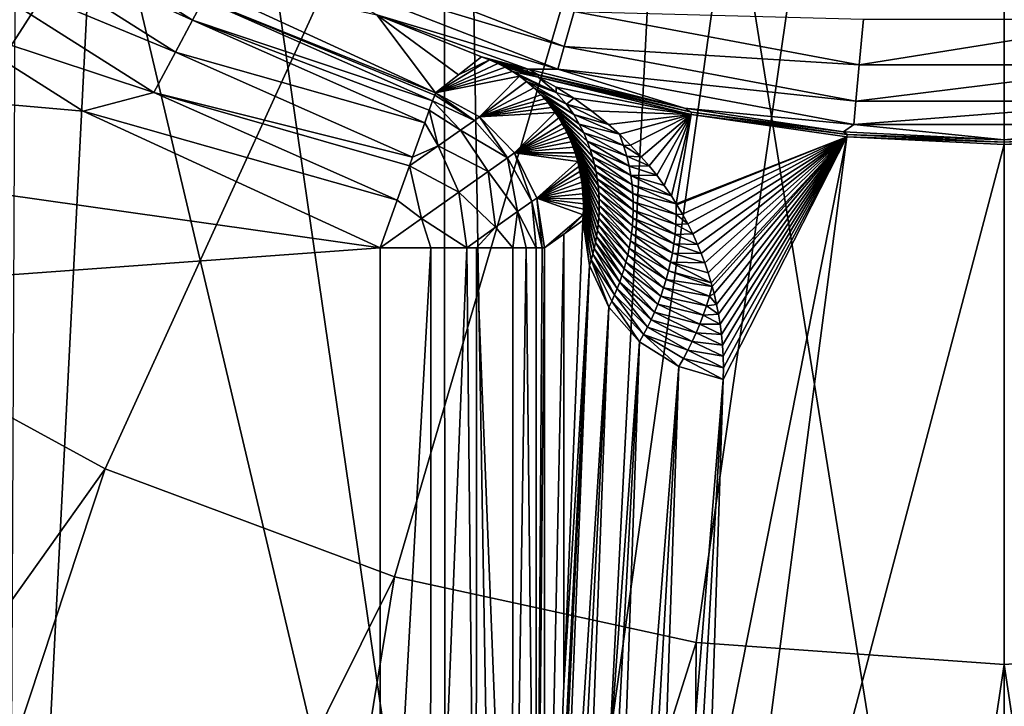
# Model space of a CAD drawing. Header units: metres. Extents: x -147 to 182, y -23 to 81.
# Tile 81 of 212: x -1.8 to 0, y -4.03 to -2.78. Entities that reach past the tile are written whole.
import ezdxf

# ---------------------------------------------------------------- set-up
doc = ezdxf.new("R2010")
doc.units = ezdxf.units.M
doc.layers.add('solid_ORA153_SW0001', color=7, linetype='CONTINUOUS')

msp = doc.modelspace()

# ---------------------------------------------------------------- linework, layer by layer
at = {"layer": 'solid_ORA153_SW0001'}
for points in [[(0, 9.9775, -40.900002), (-1.018779, -9.925352, -40.900002), (-1.029396, 9.924256, -40.900002)], [(0, 9.9775, -40.900002), (0, -9.9775, -40.900002), (-1.018779, -9.925352, -40.900002)], [(-1.029396, 9.924256, -40.900002), (-2.033576, -9.768104, -40.900002), (-2.053509, 9.763931, -40.900002)], [(-1.029396, 9.924256, -40.900002), (-1.018779, -9.925352, -40.900002), (-2.033576, -9.768104, -40.900002)], [(0, 0, 41.419533), (-2.9877, -2.588856, 41.289154), (-2.588856, -2.9877, 41.289154)], [(0, 0, 41.419533), (-2.588856, -2.9877, 41.289154), (-2.137311, -3.325722, 41.289154)], [(0, 0, 41.419533), (-2.137311, -3.325722, 41.289154), (-1.642257, -3.596042, 41.289154)], [(0, 0, 41.419533), (-1.642257, -3.596042, 41.289154), (-1.113771, -3.793157, 41.289154)], [(0, 0, 41.419533), (-1.113771, -3.793157, 41.289154), (-0.562612, -3.913054, 41.289154)], [(0, 0, 41.419533), (-0.562612, -3.913054, 41.289154), (0, -3.953293, 41.289154)], [(0, 0, 41.419533), (0, -3.953293, 41.289154), (0.562612, -3.913054, 41.289154)], [(0, 0, 41.419533), (0.562612, -3.913054, 41.289154), (1.113771, -3.793157, 41.289154)], [(0, 0, 41.419533), (1.113771, -3.793157, 41.289154), (1.642257, -3.596042, 41.289154)], [(0, 0, 41.419533), (1.642257, -3.596042, 41.289154), (2.137311, -3.325722, 41.289154)], [(0, 0, 41.419533), (2.137311, -3.325722, 41.289154), (2.588856, -2.9877, 41.289154)], [(0, 0, 41.419533), (2.588856, -2.9877, 41.289154), (2.9877, -2.588856, 41.289154)], [(-1.819101, -5.296309, 26.700001), (-0.922105, -5.523562, 26.700001), (-1.803049, -1.803195, 26.700001)], [(-0.922105, -5.523562, 26.700001), (-1.416507, -2.12038, 26.700001), (-1.803049, -1.803195, 26.700001)], [(-0.922105, -5.523562, 26.700001), (-0.97576, -2.355927, 26.700001), (-1.416507, -2.12038, 26.700001)], [(-0.922105, -5.523562, 26.700001), (-0.497538, -2.500993, 26.700001), (-0.97576, -2.355927, 26.700001)], [(-0.922105, -5.523562, 26.700001), (0, -5.6, 26.700001), (-0.497538, -2.500993, 26.700001)], [(0, -5.6, 26.700001), (0, -2.55, 26.700001), (-0.497538, -2.500993, 26.700001)], [(-1.91434, -2.582386, 38.743427), (-1.874805, -2.529054, 38.677681), (-1.482808, -2.777101, 38.677681)], [(-1.482808, -2.777101, 38.677681), (-1.874805, -2.529054, 38.677681), (-1.462583, -2.739222, 38.594696)], [(-1.964004, -2.649381, 38.785564), (-1.91434, -2.582386, 38.743427), (-1.514077, -2.835663, 38.743427)], [(-1.514077, -2.835663, 38.743427), (-1.91434, -2.582386, 38.743427), (-1.482808, -2.777101, 38.677681)], [(-1.328429, -2.667844, 27.605305), (-1.309289, -2.629406, 27.52232), (-0.803843, -2.825217, 27.52232)], [(-0.803843, -2.825217, 27.52232), (-1.309289, -2.629406, 27.52232), (-0.785676, -2.761363, 27.456572)], [(-1.139898, -3.192498, 38.799999), (-4.412103, -3.431037, 38.799999), (-4.916895, -2.657595, 38.799999)], [(-1.682183, -2.943068, 38.799999), (-1.139898, -3.192498, 38.799999), (-4.916895, -2.657595, 38.799999)], [(-1.936384, -2.782414, 38.799999), (-1.682183, -2.943068, 38.799999), (-4.916895, -2.657595, 38.799999)], [(-1.553357, -2.909229, 38.785564), (-1.936384, -2.782414, 38.799999), (-1.964004, -2.649381, 38.785564)], [(-1.553357, -2.909229, 38.785564), (-1.964004, -2.649381, 38.785564), (-1.514077, -2.835663, 38.743427)], [(-0.815594, -2.866517, 27.605305), (-1.146372, -2.767586, 27.697382), (-1.328429, -2.667844, 27.605305)], [(-0.815594, -2.866517, 27.605305), (-1.328429, -2.667844, 27.605305), (-0.803843, -2.825217, 27.52232)], [(-1.039023, -2.909978, 38.502617), (-1.535119, -2.681595, 38.502617), (-1.146372, -2.767586, 27.697382)], [(-1.462583, -2.739222, 38.594696), (-1.535119, -2.681595, 38.502617), (-1.039023, -2.909978, 38.502617)], [(-1.482808, -2.777101, 38.677681), (-1.462583, -2.739222, 38.594696), (-1.044174, -2.924409, 38.594688)], [(-1.040386, -2.913795, 38.549213), (-1.462583, -2.739222, 38.594696), (-1.039023, -2.909978, 38.502617)], [(-1.040386, -2.913795, 38.549213), (-1.044174, -2.924409, 38.594688), (-1.462583, -2.739222, 38.594696)], [(-0.954786, -2.844287, 28.230207), (-1.146372, -2.767586, 27.697382), (-0.869581, -2.866624, 27.697382)], [(-0.815594, -2.866517, 27.605305), (-0.869581, -2.866624, 27.697382), (-1.146372, -2.767586, 27.697382)], [(-0.996629, -2.877105, 33.337215), (-1.039023, -2.909978, 38.502617), (-1.146372, -2.767586, 27.697382)], [(-0.954786, -2.844287, 28.230207), (-0.996629, -2.877105, 33.337215), (-1.146372, -2.767586, 27.697382)], [(-0.803843, -2.825217, 27.52232), (-0.785676, -2.761363, 27.456572), (-0.264899, -2.858713, 27.456572)], [(-0.264899, -2.858713, 27.456572), (-0.785676, -2.761363, 27.456572), (-0.257204, -2.775673, 27.414434)], [(-1.553357, -2.909229, 38.785564), (-1.682183, -2.943068, 38.799999), (-1.936384, -2.782414, 38.799999)], [(-1.514077, -2.835663, 38.743427), (-1.482808, -2.777101, 38.677681), (-1.058609, -2.964854, 38.677681)], [(-1.05029, -2.941549, 38.637821), (-1.482808, -2.777101, 38.677681), (-1.044174, -2.924409, 38.594688)], [(-1.05029, -2.941549, 38.637821), (-1.058609, -2.964854, 38.677681), (-1.482808, -2.777101, 38.677681)], [(-0.264899, -2.858713, 27.456572), (-0.257204, -2.775673, 27.414434), (0.257204, -2.775673, 27.414434)], [(0.264899, -2.858713, 27.456572), (-0.264899, -2.858713, 27.456572), (0.257204, -2.775673, 27.414434)], [(-1.553357, -2.909229, 38.785564), (-1.514077, -2.835663, 38.743427), (-1.080946, -3.027371, 38.743427)], [(-1.080946, -3.027371, 38.743427), (-1.514077, -2.835663, 38.743427), (-1.058609, -2.964854, 38.677681)], [(-0.815594, -2.866517, 27.605305), (-0.803843, -2.825217, 27.52232), (-0.271024, -2.924818, 27.52232)], [(-0.271024, -2.924818, 27.52232), (-0.803843, -2.825217, 27.52232), (-0.264899, -2.858713, 27.456572)], [(-0.940172, -2.849664, 28.234982), (-1.039023, -2.909978, 38.502617), (-0.996629, -2.877105, 33.337215)], [(-0.940172, -2.849664, 28.234982), (-0.925365, -2.856128, 28.250244), (-1.039023, -2.909978, 38.502617)], [(-0.925365, -2.856128, 28.250244), (-0.911536, -2.863172, 28.274797), (-1.039023, -2.909978, 38.502617)], [(-0.940172, -2.849664, 28.234982), (-0.996629, -2.877105, 33.337215), (-0.954786, -2.844287, 28.230207)], [(-0.943282, -2.847961, 28.212639), (-0.954786, -2.844287, 28.230207), (-0.869581, -2.866624, 27.697382)], [(-0.931096, -2.852619, 28.220415), (-0.954786, -2.844287, 28.230207), (-0.943282, -2.847961, 28.212639)], [(-0.931096, -2.852619, 28.220415), (-0.940172, -2.849664, 28.234982), (-0.954786, -2.844287, 28.230207)], [(-0.922831, -2.854508, 28.196854), (-0.943282, -2.847961, 28.212639), (-0.869581, -2.866624, 27.697382)], [(-0.931096, -2.852619, 28.220415), (-0.943282, -2.847961, 28.212639), (-0.922831, -2.854508, 28.196854)], [(-0.915652, -2.858188, 28.216543), (-0.925365, -2.856128, 28.250244), (-0.940172, -2.849664, 28.234982)], [(-0.931096, -2.852619, 28.220415), (-0.915652, -2.858188, 28.216543), (-0.940172, -2.849664, 28.234982)], [(-0.931096, -2.852619, 28.220415), (-0.922831, -2.854508, 28.196854), (-0.915652, -2.858188, 28.216543)], [(-0.876073, -2.872342, 28.215384), (-0.911536, -2.863172, 28.274797), (-0.925365, -2.856128, 28.250244)], [(-0.897375, -2.864756, 28.214611), (-0.876073, -2.872342, 28.215384), (-0.925365, -2.856128, 28.250244)], [(-0.915652, -2.858188, 28.216543), (-0.897375, -2.864756, 28.214611), (-0.925365, -2.856128, 28.250244)], [(-0.908866, -2.858924, 28.190166), (-0.922831, -2.854508, 28.196854), (-0.869581, -2.866624, 27.697382)], [(-0.915652, -2.858188, 28.216543), (-0.922831, -2.854508, 28.196854), (-0.908866, -2.858924, 28.190166)], [(-0.915652, -2.858188, 28.216543), (-0.908866, -2.858924, 28.190166), (-0.897375, -2.864756, 28.214611)], [(-0.89223, -2.86411, 28.184795), (-0.908866, -2.858924, 28.190166), (-0.869581, -2.866624, 27.697382)], [(-0.897375, -2.864756, 28.214611), (-0.908866, -2.858924, 28.190166), (-0.89223, -2.86411, 28.184795)], [(-0.271024, -2.924818, 27.52232), (-0.264899, -2.858713, 27.456572), (0.264899, -2.858713, 27.456572)], [(0.271024, -2.924818, 27.52232), (-0.271024, -2.924818, 27.52232), (0.264899, -2.858713, 27.456572)], [(-0.911536, -2.863172, 28.274797), (-0.898338, -2.870892, 28.30839), (-1.039023, -2.909978, 38.502617)], [(-0.898338, -2.870892, 28.30839), (-0.885409, -2.879506, 28.351919), (-1.039023, -2.909978, 38.502617)], [(-0.876073, -2.872342, 28.215384), (-0.851624, -2.880951, 28.219698), (-0.911536, -2.863172, 28.274797)], [(-0.911536, -2.863172, 28.274797), (-0.851624, -2.880951, 28.219698), (-0.898338, -2.870892, 28.30839)], [(-0.818731, -2.908998, 28.309271), (-0.898338, -2.870892, 28.30839), (-0.851624, -2.880951, 28.219698)], [(-0.818731, -2.908998, 28.309271), (-0.885409, -2.879506, 28.351919), (-0.898338, -2.870892, 28.30839)], [(-0.897375, -2.864756, 28.214611), (-0.89223, -2.86411, 28.184795), (-0.876073, -2.872342, 28.215384)], [(-0.872778, -2.870065, 28.181189), (-0.89223, -2.86411, 28.184795), (-0.869581, -2.866624, 27.697382)], [(-0.876073, -2.872342, 28.215384), (-0.89223, -2.86411, 28.184795), (-0.872778, -2.870065, 28.181189)], [(-0.876073, -2.872342, 28.215384), (-0.872778, -2.870065, 28.181189), (-0.850387, -2.876767, 28.179861)], [(-0.850721, -2.8779, 28.19989), (-0.851624, -2.880951, 28.219698), (-0.876073, -2.872342, 28.215384)], [(-0.850721, -2.8779, 28.19989), (-0.876073, -2.872342, 28.215384), (-0.850387, -2.876767, 28.179861)], [(-0.850387, -2.876767, 28.179861), (-0.872778, -2.870065, 28.181189), (-0.869581, -2.866624, 27.697382)], [(-0.815594, -2.866517, 27.605305), (-0.584415, -2.938054, 27.697382), (-0.869581, -2.866624, 27.697382)], [(-0.850387, -2.876767, 28.179861), (-0.869581, -2.866624, 27.697382), (-0.584415, -2.938054, 27.697382)], [(-0.850721, -2.8779, 28.19989), (-0.850387, -2.876767, 28.179861), (-0.571295, -2.944922, 28.179861)], [(-0.571295, -2.944922, 28.179861), (-0.850387, -2.876767, 28.179861), (-0.584415, -2.938054, 27.697382)], [(-0.274986, -2.967575, 27.605305), (-0.584415, -2.938054, 27.697382), (-0.815594, -2.866517, 27.605305)], [(-0.274986, -2.967575, 27.605305), (-0.815594, -2.866517, 27.605305), (-0.271024, -2.924818, 27.52232)], [(-0.885409, -2.879506, 28.351919), (-0.958521, -2.953557, 38.503052), (-1.039023, -2.909978, 38.502617)], [(-0.885409, -2.879506, 28.351919), (-0.872527, -2.889255, 28.406982), (-0.958521, -2.953557, 38.503052)], [(-0.872527, -2.889255, 28.406982), (-0.859569, -2.900413, 28.47578), (-0.958521, -2.953557, 38.503052)], [(-0.818731, -2.908998, 28.309271), (-0.872527, -2.889255, 28.406982), (-0.885409, -2.879506, 28.351919)], [(-0.799853, -2.930734, 28.398102), (-0.859569, -2.900413, 28.47578), (-0.872527, -2.889255, 28.406982)], [(-0.818731, -2.908998, 28.309271), (-0.799853, -2.930734, 28.398102), (-0.872527, -2.889255, 28.406982)], [(-0.850721, -2.8779, 28.19989), (-0.571295, -2.944922, 28.179861), (-0.851624, -2.880951, 28.219698)], [(-0.571295, -2.944922, 28.179861), (-0.572126, -2.949205, 28.219698), (-0.851624, -2.880951, 28.219698)], [(-0.818574, -2.899284, 28.259396), (-0.851624, -2.880951, 28.219698), (-0.572126, -2.949205, 28.219698)], [(-0.818731, -2.908998, 28.309271), (-0.851624, -2.880951, 28.219698), (-0.818574, -2.899284, 28.259396)], [(-1.108979, -3.105912, 38.785564), (-1.682183, -2.943068, 38.799999), (-1.553357, -2.909229, 38.785564)], [(-1.086585, -3.043205, 38.754696), (-1.553357, -2.909229, 38.785564), (-1.080946, -3.027371, 38.743427)], [(-1.086585, -3.043205, 38.754696), (-1.108979, -3.105912, 38.785564), (-1.553357, -2.909229, 38.785564)], [(-0.967771, -2.960076, 38.5797), (-1.040386, -2.913795, 38.549213), (-1.039023, -2.909978, 38.502617)], [(-0.967771, -2.960076, 38.5797), (-1.039023, -2.909978, 38.502617), (-0.958521, -2.953557, 38.503052)], [(-0.859569, -2.900413, 28.47578), (-0.846495, -2.91329, 28.561085), (-0.958521, -2.953557, 38.503052)], [(-0.846495, -2.91329, 28.561085), (-0.839921, -2.920485, 28.610973), (-0.958521, -2.953557, 38.503052)], [(-0.786505, -2.949671, 28.486979), (-0.846495, -2.91329, 28.561085), (-0.859569, -2.900413, 28.47578)], [(-0.799853, -2.930734, 28.398102), (-0.786505, -2.949671, 28.486979), (-0.859569, -2.900413, 28.47578)], [(-0.776311, -2.966921, 28.57596), (-0.839921, -2.920485, 28.610973), (-0.846495, -2.91329, 28.561085)], [(-0.786505, -2.949671, 28.486979), (-0.776311, -2.966921, 28.57596), (-0.846495, -2.91329, 28.561085)], [(-0.818731, -2.908998, 28.309271), (-0.818574, -2.899284, 28.259396), (-0.785964, -2.919822, 28.311764)], [(-0.818731, -2.908998, 28.309271), (-0.785964, -2.919822, 28.311764), (-0.799853, -2.930734, 28.398102)], [(-0.785964, -2.919822, 28.311764), (-0.818574, -2.899284, 28.259396), (-0.572126, -2.949205, 28.219698)], [(-0.993503, -2.978211, 38.650497), (-1.05029, -2.941549, 38.637821), (-1.044174, -2.924409, 38.594688)], [(-0.967771, -2.960076, 38.5797), (-1.044174, -2.924409, 38.594688), (-1.040386, -2.913795, 38.549213)], [(-0.967771, -2.960076, 38.5797), (-0.993503, -2.978211, 38.650497), (-1.044174, -2.924409, 38.594688)], [(-0.839921, -2.920485, 28.610973), (-0.833337, -2.928252, 28.666349), (-0.958521, -2.953557, 38.503052)], [(-0.833337, -2.928252, 28.666349), (-0.826759, -2.936648, 28.727768), (-0.958521, -2.953557, 38.503052)], [(-0.768221, -2.983018, 28.665058), (-0.833337, -2.928252, 28.666349), (-0.839921, -2.920485, 28.610973)], [(-0.776311, -2.966921, 28.57596), (-0.768221, -2.983018, 28.665058), (-0.839921, -2.920485, 28.610973)], [(-0.768221, -2.983018, 28.665058), (-0.826759, -2.936648, 28.727768), (-0.833337, -2.928252, 28.666349)], [(-0.799853, -2.930734, 28.398102), (-0.785964, -2.919822, 28.311764), (-0.754037, -2.942604, 28.377264)], [(-0.799853, -2.930734, 28.398102), (-0.754037, -2.942604, 28.377264), (-0.722882, -2.967788, 28.456676)], [(-0.799853, -2.930734, 28.398102), (-0.722882, -2.967788, 28.456676), (-0.786505, -2.949671, 28.486979)], [(-0.754037, -2.942604, 28.377264), (-0.785964, -2.919822, 28.311764), (-0.572126, -2.949205, 28.219698)], [(-0.274986, -2.967575, 27.605305), (-0.271024, -2.924818, 27.52232), (0.271024, -2.924818, 27.52232)], [(0.274986, -2.967575, 27.605305), (-0.274986, -2.967575, 27.605305), (0.271024, -2.924818, 27.52232)], [(-1.139898, -3.192498, 38.799999), (-1.682183, -2.943068, 38.799999), (-1.108979, -3.105912, 38.785564)], [(-1.033826, -3.00663, 38.710243), (-1.058609, -2.964854, 38.677681), (-1.05029, -2.941549, 38.637821)], [(-0.993503, -2.978211, 38.650497), (-1.033826, -3.00663, 38.710243), (-1.05029, -2.941549, 38.637821)], [(-0.826759, -2.936648, 28.727768), (-0.820211, -2.945735, 28.79583), (-0.958521, -2.953557, 38.503052)], [(-0.820211, -2.945735, 28.79583), (-0.894747, -3.019608, 38.503204), (-0.958521, -2.953557, 38.503052)], [(-0.820211, -2.945735, 28.79583), (-0.813725, -2.955582, 28.871222), (-0.894747, -3.019608, 38.503204)], [(-0.761676, -2.998265, 28.754269), (-0.820211, -2.945735, 28.79583), (-0.826759, -2.936648, 28.727768)], [(-0.768221, -2.983018, 28.665058), (-0.761676, -2.998265, 28.754269), (-0.826759, -2.936648, 28.727768)], [(-0.756335, -3.012848, 28.84358), (-0.813725, -2.955582, 28.871222), (-0.820211, -2.945735, 28.79583)], [(-0.761676, -2.998265, 28.754269), (-0.756335, -3.012848, 28.84358), (-0.820211, -2.945735, 28.79583)], [(-0.722882, -2.967788, 28.456676), (-0.754037, -2.942604, 28.377264), (-0.572126, -2.949205, 28.219698)], [(-0.703081, -2.985541, 28.516201), (-0.722882, -2.967788, 28.456676), (-0.572126, -2.949205, 28.219698)], [(-0.682658, -3.005506, 28.586056), (-0.703081, -2.985541, 28.516201), (-0.572126, -2.949205, 28.219698)], [(-0.66319, -3.026342, 28.661785), (-0.682658, -3.005506, 28.586056), (-0.572126, -2.949205, 28.219698)], [(-0.648917, -3.042923, 28.723841), (-0.66319, -3.026342, 28.661785), (-0.572126, -2.949205, 28.219698)], [(-0.634951, -3.060366, 28.790621), (-0.648917, -3.042923, 28.723841), (-0.572126, -2.949205, 28.219698)], [(-0.621332, -3.078728, 28.862408), (-0.634951, -3.060366, 28.790621), (-0.572126, -2.949205, 28.219698)], [(-0.608118, -3.098074, 28.939535), (-0.621332, -3.078728, 28.862408), (-0.572126, -2.949205, 28.219698)], [(-0.599062, -3.112309, 28.997149), (-0.608118, -3.098074, 28.939535), (-0.572126, -2.949205, 28.219698)], [(-0.599062, -3.112309, 28.997149), (-0.572126, -2.949205, 28.219698), (-0.287382, -2.99041, 28.219698)], [(-0.571295, -2.944922, 28.179861), (-0.584415, -2.938054, 27.697382), (-0.293621, -2.981189, 27.697382)], [(-0.274986, -2.967575, 27.605305), (-0.293621, -2.981189, 27.697382), (-0.584415, -2.938054, 27.697382)], [(-0.286964, -2.986067, 28.179861), (-0.572126, -2.949205, 28.219698), (-0.571295, -2.944922, 28.179861)], [(-0.286964, -2.986067, 28.179861), (-0.287382, -2.99041, 28.219698), (-0.572126, -2.949205, 28.219698)], [(-0.286964, -2.986067, 28.179861), (-0.571295, -2.944922, 28.179861), (-0.293621, -2.981189, 27.697382)], [(-1.033826, -3.00663, 38.710243), (-1.080946, -3.027371, 38.743427), (-1.058609, -2.964854, 38.677681)], [(-0.907384, -3.028514, 38.595112), (-0.993503, -2.978211, 38.650497), (-0.967771, -2.960076, 38.5797)], [(-0.907384, -3.028514, 38.595112), (-0.967771, -2.960076, 38.5797), (-0.958521, -2.953557, 38.503052)], [(-0.907384, -3.028514, 38.595112), (-0.958521, -2.953557, 38.503052), (-0.894747, -3.019608, 38.503204)], [(-0.813725, -2.955582, 28.871222), (-0.80734, -2.966263, 28.95471), (-0.894747, -3.019608, 38.503204)], [(-0.80734, -2.966263, 28.95471), (-0.803164, -2.97389, 29.015278), (-0.894747, -3.019608, 38.503204)], [(-0.751976, -3.026895, 28.93298), (-0.80734, -2.966263, 28.95471), (-0.813725, -2.955582, 28.871222)], [(-0.756335, -3.012848, 28.84358), (-0.751976, -3.026895, 28.93298), (-0.813725, -2.955582, 28.871222)], [(-0.751976, -3.026895, 28.93298), (-0.803164, -2.97389, 29.015278), (-0.80734, -2.966263, 28.95471)], [(-0.786505, -2.949671, 28.486979), (-0.722882, -2.967788, 28.456676), (-0.703081, -2.985541, 28.516201)], [(-0.786505, -2.949671, 28.486979), (-0.703081, -2.985541, 28.516201), (-0.776311, -2.966921, 28.57596)], [(-0.69538, -3.006238, 28.605036), (-0.776311, -2.966921, 28.57596), (-0.703081, -2.985541, 28.516201)], [(-0.69538, -3.006238, 28.605036), (-0.768221, -2.983018, 28.665058), (-0.776311, -2.966921, 28.57596)], [(-0.942467, -3.05324, 38.677845), (-1.033826, -3.00663, 38.710243), (-0.993503, -2.978211, 38.650497)], [(-0.907384, -3.028514, 38.595112), (-0.942467, -3.05324, 38.677845), (-0.993503, -2.978211, 38.650497)], [(-0.803164, -2.97389, 29.015278), (-0.799073, -2.981951, 29.08009), (-0.894747, -3.019608, 38.503204)], [(-0.799073, -2.981951, 29.08009), (-0.795088, -2.990477, 29.149427), (-0.894747, -3.019608, 38.503204)], [(-0.748445, -3.040495, 29.022455), (-0.799073, -2.981951, 29.08009), (-0.803164, -2.97389, 29.015278)], [(-0.751976, -3.026895, 28.93298), (-0.748445, -3.040495, 29.022455), (-0.803164, -2.97389, 29.015278)], [(-0.74563, -3.053715, 29.111996), (-0.795088, -2.990477, 29.149427), (-0.799073, -2.981951, 29.08009)], [(-0.748445, -3.040495, 29.022455), (-0.74563, -3.053715, 29.111996), (-0.799073, -2.981951, 29.08009)], [(-0.689628, -3.025491, 28.693335), (-0.761676, -2.998265, 28.754269), (-0.768221, -2.983018, 28.665058)], [(-0.69538, -3.006238, 28.605036), (-0.689628, -3.025491, 28.693335), (-0.768221, -2.983018, 28.665058)], [(-0.274986, -2.967575, 27.605305), (0, -2.995614, 27.697382), (-0.293621, -2.981189, 27.697382)], [(-0.286964, -2.986067, 28.179861), (-0.293621, -2.981189, 27.697382), (0, -2.995614, 27.697382)], [(0.274986, -2.967575, 27.605305), (0, -2.995614, 27.697382), (-0.274986, -2.967575, 27.605305)], [(-0.000001, -2.999824, 28.179861), (0, -2.995614, 27.697382), (0.293621, -2.981189, 27.697382)], [(0.286962, -2.986067, 28.179861), (-0.000001, -2.999824, 28.179861), (0.293621, -2.981189, 27.697382)], [(0.274986, -2.967575, 27.605305), (0.293621, -2.981189, 27.697382), (0, -2.995614, 27.697382)], [(-0.795088, -2.990477, 29.149427), (-0.791233, -2.999496, 29.223595), (-0.894747, -3.019608, 38.503204)], [(-0.791233, -2.999496, 29.223595), (-0.787537, -3.009041, 29.302923), (-0.894747, -3.019608, 38.503204)], [(-0.743445, -3.066604, 29.201593), (-0.791233, -2.999496, 29.223595), (-0.795088, -2.990477, 29.149427)], [(-0.74563, -3.053715, 29.111996), (-0.743445, -3.066604, 29.201593), (-0.795088, -2.990477, 29.149427)], [(-0.741825, -3.079201, 29.291239), (-0.787537, -3.009041, 29.302923), (-0.791233, -2.999496, 29.223595)], [(-0.743445, -3.066604, 29.201593), (-0.741825, -3.079201, 29.291239), (-0.791233, -2.999496, 29.223595)], [(-0.685331, -3.043652, 28.781355), (-0.756335, -3.012848, 28.84358), (-0.761676, -2.998265, 28.754269)], [(-0.689628, -3.025491, 28.693335), (-0.685331, -3.043652, 28.781355), (-0.761676, -2.998265, 28.754269)], [(-0.69538, -3.006238, 28.605036), (-0.703081, -2.985541, 28.516201), (-0.682658, -3.005506, 28.586056)], [(-0.597853, -3.114283, 29.005194), (-0.599062, -3.112309, 28.997149), (-0.287382, -2.99041, 28.219698)], [(-0.587922, -3.131202, 29.074677), (-0.597853, -3.114283, 29.005194), (-0.287382, -2.99041, 28.219698)], [(-0.578328, -3.148838, 29.148012), (-0.587922, -3.131202, 29.074677), (-0.287382, -2.99041, 28.219698)], [(-0.569148, -3.167253, 29.225536), (-0.578328, -3.148838, 29.148012), (-0.287382, -2.99041, 28.219698)], [(-0.5733, -5.170907, 38.562374), (-0.287382, -2.99041, 28.219698), (-0.000001, -3.004187, 28.219698)], [(-0.5733, -5.170907, 38.562374), (-0.540764, -4.26554, 34.314518), (-0.287382, -2.99041, 28.219698)], [(-0.560392, -3.186461, 29.307297), (-0.569148, -3.167253, 29.225536), (-0.287382, -2.99041, 28.219698)], [(-0.55349, -3.203125, 29.378954), (-0.560392, -3.186461, 29.307297), (-0.287382, -2.99041, 28.219698)], [(-0.54694, -3.220385, 29.453783), (-0.55349, -3.203125, 29.378954), (-0.287382, -2.99041, 28.219698)], [(-0.540835, -3.2383, 29.532125), (-0.54694, -3.220385, 29.453783), (-0.287382, -2.99041, 28.219698)], [(-0.535158, -3.256863, 29.61392), (-0.540835, -3.2383, 29.532125), (-0.287382, -2.99041, 28.219698)], [(-0.540764, -4.26554, 34.314518), (-0.513266, -3.432962, 30.416443), (-0.287382, -2.99041, 28.219698)], [(-0.533302, -3.263469, 29.643177), (-0.535158, -3.256863, 29.61392), (-0.287382, -2.99041, 28.219698)], [(-0.530005, -3.276128, 29.699472), (-0.533302, -3.263469, 29.643177), (-0.287382, -2.99041, 28.219698)], [(-0.525403, -3.296113, 29.788872), (-0.530005, -3.276128, 29.699472), (-0.287382, -2.99041, 28.219698)], [(-0.52193, -3.313831, 29.868645), (-0.525403, -3.296113, 29.788872), (-0.287382, -2.99041, 28.219698)], [(-0.518989, -3.33214, 29.951603), (-0.52193, -3.313831, 29.868645), (-0.287382, -2.99041, 28.219698)], [(-0.516541, -3.351021, 30.037617), (-0.518989, -3.33214, 29.951603), (-0.287382, -2.99041, 28.219698)], [(-0.514691, -3.370521, 30.126978), (-0.516541, -3.351021, 30.037617), (-0.287382, -2.99041, 28.219698)], [(-0.513545, -3.390687, 30.219965), (-0.514691, -3.370521, 30.126978), (-0.287382, -2.99041, 28.219698)], [(-0.513068, -3.411501, 30.316458), (-0.513545, -3.390687, 30.219965), (-0.287382, -2.99041, 28.219698)], [(-0.513266, -3.432962, 30.416443), (-0.513068, -3.411501, 30.316458), (-0.287382, -2.99041, 28.219698)], [(-0.000001, -2.999824, 28.179861), (-0.287382, -2.99041, 28.219698), (-0.286964, -2.986067, 28.179861)], [(-0.000001, -2.999824, 28.179861), (-0.000001, -3.004187, 28.219698), (-0.287382, -2.99041, 28.219698)], [(-0.000001, -2.999824, 28.179861), (-0.286964, -2.986067, 28.179861), (0, -2.995614, 27.697382)], [(0.286962, -2.986067, 28.179861), (0.287379, -2.99041, 28.219698), (-0.000001, -3.004187, 28.219698)], [(0.286962, -2.986067, 28.179861), (-0.000001, -3.004187, 28.219698), (-0.000001, -2.999824, 28.179861)], [(0, -5.20259, 38.562374), (-0.000001, -3.004187, 28.219698), (0.287379, -2.99041, 28.219698)], [(-1.033826, -3.00663, 38.710243), (-1.086585, -3.043205, 38.754696), (-1.080946, -3.027371, 38.743427)], [(-0.996611, -3.0914, 38.743408), (-1.086585, -3.043205, 38.754696), (-1.033826, -3.00663, 38.710243)], [(-0.942467, -3.05324, 38.677845), (-0.996611, -3.0914, 38.743408), (-1.033826, -3.00663, 38.710243)], [(-0.863205, -3.108387, 38.579788), (-0.907384, -3.028514, 38.595112), (-0.894747, -3.019608, 38.503204)], [(-0.787537, -3.009041, 29.302923), (-0.784031, -3.01915, 29.387798), (-0.894747, -3.019608, 38.503204)], [(-0.784031, -3.01915, 29.387798), (-0.781549, -3.027126, 29.455339), (-0.894747, -3.019608, 38.503204)], [(-0.779213, -3.035454, 29.526344), (-0.853936, -3.101854, 38.503052), (-0.894747, -3.019608, 38.503204)], [(-0.863205, -3.108387, 38.579788), (-0.894747, -3.019608, 38.503204), (-0.853936, -3.101854, 38.503052)], [(-0.781549, -3.027126, 29.455339), (-0.779213, -3.035454, 29.526344), (-0.894747, -3.019608, 38.503204)], [(-0.741825, -3.079201, 29.291239), (-0.784031, -3.01915, 29.387798), (-0.787537, -3.009041, 29.302923)], [(-0.740719, -3.091537, 29.380924), (-0.781549, -3.027126, 29.455339), (-0.784031, -3.01915, 29.387798)], [(-0.741825, -3.079201, 29.291239), (-0.740719, -3.091537, 29.380924), (-0.784031, -3.01915, 29.387798)], [(-0.682188, -3.060939, 28.869194), (-0.751976, -3.026895, 28.93298), (-0.756335, -3.012848, 28.84358)], [(-0.685331, -3.043652, 28.781355), (-0.682188, -3.060939, 28.869194), (-0.756335, -3.012848, 28.84358)], [(-0.69538, -3.006238, 28.605036), (-0.682658, -3.005506, 28.586056), (-0.66319, -3.026342, 28.661785)], [(-0.69538, -3.006238, 28.605036), (-0.66319, -3.026342, 28.661785), (-0.689628, -3.025491, 28.693335)], [(0, -5.20259, 38.562374), (-0.5733, -5.170907, 38.562374), (-0.000001, -3.004187, 28.219698)], [(-0.888989, -3.126559, 38.650654), (-0.942467, -3.05324, 38.677845), (-0.907384, -3.028514, 38.595112)], [(-0.863205, -3.108387, 38.579788), (-0.888989, -3.126559, 38.650654), (-0.907384, -3.028514, 38.595112)], [(-0.779213, -3.035454, 29.526344), (-0.777044, -3.044157, 29.601067), (-0.853936, -3.101854, 38.503052)], [(-0.740085, -3.103638, 29.470646), (-0.779213, -3.035454, 29.526344), (-0.781549, -3.027126, 29.455339)], [(-0.740719, -3.091537, 29.380924), (-0.740085, -3.103638, 29.470646), (-0.781549, -3.027126, 29.455339)], [(-0.739888, -3.115524, 29.560398), (-0.777044, -3.044157, 29.601067), (-0.779213, -3.035454, 29.526344)], [(-0.740085, -3.103638, 29.470646), (-0.739888, -3.115524, 29.560398), (-0.779213, -3.035454, 29.526344)], [(-0.679996, -3.077504, 28.956913), (-0.748445, -3.040495, 29.022455), (-0.751976, -3.026895, 28.93298)], [(-0.682188, -3.060939, 28.869194), (-0.679996, -3.077504, 28.956913), (-0.751976, -3.026895, 28.93298)], [(-0.689628, -3.025491, 28.693335), (-0.66319, -3.026342, 28.661785), (-0.648917, -3.042923, 28.723841)], [(-0.689628, -3.025491, 28.693335), (-0.648917, -3.042923, 28.723841), (-0.685331, -3.043652, 28.781355)], [(-1.06459, -3.139309, 38.78548), (-1.108979, -3.105912, 38.785564), (-1.086585, -3.043205, 38.754696)], [(-0.996611, -3.0914, 38.743408), (-1.06459, -3.139309, 38.78548), (-1.086585, -3.043205, 38.754696)], [(-0.929392, -3.155034, 38.710438), (-0.996611, -3.0914, 38.743408), (-0.942467, -3.05324, 38.677845)], [(-0.888989, -3.126559, 38.650654), (-0.929392, -3.155034, 38.710438), (-0.942467, -3.05324, 38.677845)], [(-0.777044, -3.044157, 29.601067), (-0.775063, -3.053252, 29.679686), (-0.853936, -3.101854, 38.503052)], [(-0.775063, -3.053252, 29.679686), (-0.773297, -3.062756, 29.762352), (-0.853936, -3.101854, 38.503052)], [(-0.740102, -3.127211, 29.650175), (-0.775063, -3.053252, 29.679686), (-0.777044, -3.044157, 29.601067)], [(-0.739888, -3.115524, 29.560398), (-0.740102, -3.127211, 29.650175), (-0.777044, -3.044157, 29.601067)], [(-0.740703, -3.138713, 29.739971), (-0.773297, -3.062756, 29.762352), (-0.775063, -3.053252, 29.679686)], [(-0.740102, -3.127211, 29.650175), (-0.740703, -3.138713, 29.739971), (-0.775063, -3.053252, 29.679686)], [(-0.678614, -3.093456, 29.044548), (-0.74563, -3.053715, 29.111996), (-0.748445, -3.040495, 29.022455)], [(-0.679996, -3.077504, 28.956913), (-0.678614, -3.093456, 29.044548), (-0.748445, -3.040495, 29.022455)], [(-0.677935, -3.108878, 29.13212), (-0.743445, -3.066604, 29.201593), (-0.74563, -3.053715, 29.111996)], [(-0.678614, -3.093456, 29.044548), (-0.677935, -3.108878, 29.13212), (-0.74563, -3.053715, 29.111996)], [(-0.685331, -3.043652, 28.781355), (-0.648917, -3.042923, 28.723841), (-0.634951, -3.060366, 28.790621)], [(-0.685331, -3.043652, 28.781355), (-0.634951, -3.060366, 28.790621), (-0.682188, -3.060939, 28.869194)], [(-0.773297, -3.062756, 29.762352), (-0.771773, -3.072698, 29.84939), (-0.853936, -3.101854, 38.503052)], [(-0.771773, -3.072698, 29.84939), (-0.770524, -3.083091, 29.940929), (-0.853936, -3.101854, 38.503052)], [(-0.74167, -3.150043, 29.829786), (-0.771773, -3.072698, 29.84939), (-0.773297, -3.062756, 29.762352)], [(-0.740703, -3.138713, 29.739971), (-0.74167, -3.150043, 29.829786), (-0.773297, -3.062756, 29.762352)], [(-0.742989, -3.16121, 29.919613), (-0.770524, -3.083091, 29.940929), (-0.771773, -3.072698, 29.84939)], [(-0.74167, -3.150043, 29.829786), (-0.742989, -3.16121, 29.919613), (-0.771773, -3.072698, 29.84939)], [(-0.67788, -3.123834, 29.219648), (-0.741825, -3.079201, 29.291239), (-0.743445, -3.066604, 29.201593)], [(-0.677935, -3.108878, 29.13212), (-0.67788, -3.123834, 29.219648), (-0.743445, -3.066604, 29.201593)], [(-0.682188, -3.060939, 28.869194), (-0.634951, -3.060366, 28.790621), (-0.621332, -3.078728, 28.862408)], [(-0.682188, -3.060939, 28.869194), (-0.621332, -3.078728, 28.862408), (-0.608118, -3.098074, 28.939535)], [(-0.682188, -3.060939, 28.869194), (-0.608118, -3.098074, 28.939535), (-0.679996, -3.077504, 28.956913)], [(-0.996611, -3.0914, 38.743408), (-0.981674, -3.192498, 38.754883), (-1.06459, -3.139309, 38.78548)], [(-0.929392, -3.155034, 38.710438), (-0.981674, -3.192498, 38.754883), (-0.996611, -3.0914, 38.743408)], [(-0.770524, -3.083091, 29.940929), (-0.769587, -3.093963, 30.037281), (-0.853936, -3.101854, 38.503052)], [(-0.744645, -3.172222, 30.009451), (-0.769587, -3.093963, 30.037281), (-0.770524, -3.083091, 29.940929)], [(-0.742989, -3.16121, 29.919613), (-0.744645, -3.172222, 30.009451), (-0.770524, -3.083091, 29.940929)], [(-0.678388, -3.138373, 29.30714), (-0.740719, -3.091537, 29.380924), (-0.741825, -3.079201, 29.291239)], [(-0.67788, -3.123834, 29.219648), (-0.678388, -3.138373, 29.30714), (-0.741825, -3.079201, 29.291239)], [(-0.679409, -3.152536, 29.394606), (-0.740085, -3.103638, 29.470646), (-0.740719, -3.091537, 29.380924)], [(-0.678388, -3.138373, 29.30714), (-0.679409, -3.152536, 29.394606), (-0.740719, -3.091537, 29.380924)], [(-0.679996, -3.077504, 28.956913), (-0.608118, -3.098074, 28.939535), (-0.599062, -3.112309, 28.997149)], [(-0.679996, -3.077504, 28.956913), (-0.599062, -3.112309, 28.997149), (-0.678614, -3.093456, 29.044548)], [(-1.06459, -3.139309, 38.78548), (-1.139898, -3.192498, 38.799999), (-1.108979, -3.105912, 38.785564)], [(-0.863205, -3.108387, 38.579788), (-0.8551, -3.192498, 38.594288), (-0.888989, -3.126559, 38.650654)], [(-0.863205, -3.108387, 38.579788), (-0.853936, -3.101854, 38.503052), (-0.843929, -3.192498, 38.549015)], [(-0.863205, -3.108387, 38.579788), (-0.843929, -3.192498, 38.549015), (-0.8551, -3.192498, 38.594288)], [(-0.769587, -3.093963, 30.037281), (-0.769089, -3.103024, 30.11801), (-0.853936, -3.101854, 38.503052)], [(-0.769197, -3.132275, 30.381117), (-0.83991, -3.192498, 38.502617), (-0.853936, -3.101854, 38.503052)], [(-0.843929, -3.192498, 38.549015), (-0.853936, -3.101854, 38.503052), (-0.83991, -3.192498, 38.502617)], [(-0.768866, -3.122159, 30.289721), (-0.769197, -3.132275, 30.381117), (-0.853936, -3.101854, 38.503052)], [(-0.76884, -3.112415, 30.202084), (-0.768866, -3.122159, 30.289721), (-0.853936, -3.101854, 38.503052)], [(-0.769089, -3.103024, 30.11801), (-0.76884, -3.112415, 30.202084), (-0.853936, -3.101854, 38.503052)], [(-0.746627, -3.183085, 30.099297), (-0.769089, -3.103024, 30.11801), (-0.769587, -3.093963, 30.037281)], [(-0.744645, -3.172222, 30.009451), (-0.746627, -3.183085, 30.099297), (-0.769587, -3.093963, 30.037281)], [(-0.748923, -3.193807, 30.189148), (-0.76884, -3.112415, 30.202084), (-0.769089, -3.103024, 30.11801)], [(-0.746627, -3.183085, 30.099297), (-0.748923, -3.193807, 30.189148), (-0.769089, -3.103024, 30.11801)], [(-0.680903, -3.166355, 29.482048), (-0.739888, -3.115524, 29.560398), (-0.740085, -3.103638, 29.470646)], [(-0.679409, -3.152536, 29.394606), (-0.680903, -3.166355, 29.482048), (-0.740085, -3.103638, 29.470646)], [(-0.59909, -3.131576, 29.087421), (-0.678614, -3.093456, 29.044548), (-0.599062, -3.112309, 28.997149)], [(-0.59909, -3.131576, 29.087421), (-0.677935, -3.108878, 29.13212), (-0.678614, -3.093456, 29.044548)], [(-0.599907, -3.150125, 29.177361), (-0.67788, -3.123834, 29.219648), (-0.677935, -3.108878, 29.13212)], [(-0.59909, -3.131576, 29.087421), (-0.599907, -3.150125, 29.177361), (-0.677935, -3.108878, 29.13212)], [(-0.888989, -3.126559, 38.650654), (-0.89792, -3.192498, 38.67733), (-0.929392, -3.155034, 38.710438)], [(-0.888989, -3.126559, 38.650654), (-0.873234, -3.192498, 38.637444), (-0.89792, -3.192498, 38.67733)], [(-0.888989, -3.126559, 38.650654), (-0.8551, -3.192498, 38.594288), (-0.873234, -3.192498, 38.637444)], [(-0.751527, -3.204392, 30.278999), (-0.769197, -3.132275, 30.381117), (-0.768866, -3.122159, 30.289721)], [(-0.748923, -3.193807, 30.189148), (-0.768866, -3.122159, 30.289721), (-0.76884, -3.112415, 30.202084)], [(-0.748923, -3.193807, 30.189148), (-0.751527, -3.204392, 30.278999), (-0.768866, -3.122159, 30.289721)], [(-0.685187, -3.193067, 29.656876), (-0.740703, -3.138713, 29.739971), (-0.740102, -3.127211, 29.650175)], [(-0.682838, -3.179858, 29.569469), (-0.740102, -3.127211, 29.650175), (-0.739888, -3.115524, 29.560398)], [(-0.682838, -3.179858, 29.569469), (-0.685187, -3.193067, 29.656876), (-0.740102, -3.127211, 29.650175)], [(-0.680903, -3.166355, 29.482048), (-0.682838, -3.179858, 29.569469), (-0.739888, -3.115524, 29.560398)], [(-0.601422, -3.168077, 29.267187), (-0.678388, -3.138373, 29.30714), (-0.67788, -3.123834, 29.219648)], [(-0.599907, -3.150125, 29.177361), (-0.601422, -3.168077, 29.267187), (-0.67788, -3.123834, 29.219648)], [(-0.59909, -3.131576, 29.087421), (-0.599062, -3.112309, 28.997149), (-0.587922, -3.131202, 29.074677)], [(-0.587922, -3.131202, 29.074677), (-0.599062, -3.112309, 28.997149), (-0.597853, -3.114283, 29.005194)], [(-1.06459, -3.139309, 38.78548), (-1.047576, -3.192498, 38.785442), (-1.139898, -3.192498, 38.799999)], [(-1.06459, -3.139309, 38.78548), (-0.981674, -3.192498, 38.754883), (-1.047576, -3.192498, 38.785442)], [(-0.769197, -3.132275, 30.381117), (-0.80478, -3.167643, 34.477211), (-0.83991, -3.192498, 38.502617)], [(-0.769197, -3.132275, 30.381117), (-0.769864, -3.142744, 30.476198), (-0.80478, -3.167643, 34.477211)], [(-0.80478, -3.167643, 34.477211), (-0.769864, -3.142744, 30.476198), (-0.80457, -3.991226, 34.453102)], [(-0.757629, -3.225163, 30.4587), (-0.80457, -3.991226, 34.453102), (-0.769864, -3.142744, 30.476198)], [(-0.757629, -3.225163, 30.4587), (-0.769864, -3.142744, 30.476198), (-0.769197, -3.132275, 30.381117)], [(-0.754431, -3.214843, 30.368851), (-0.757629, -3.225163, 30.4587), (-0.769197, -3.132275, 30.381117)], [(-0.751527, -3.204392, 30.278999), (-0.754431, -3.214843, 30.368851), (-0.769197, -3.132275, 30.381117)], [(-0.687927, -3.206001, 29.744265), (-0.74167, -3.150043, 29.829786), (-0.740703, -3.138713, 29.739971)], [(-0.685187, -3.193067, 29.656876), (-0.687927, -3.206001, 29.744265), (-0.740703, -3.138713, 29.739971)], [(-0.603571, -3.18549, 29.356924), (-0.679409, -3.152536, 29.394606), (-0.678388, -3.138373, 29.30714)], [(-0.601422, -3.168077, 29.267187), (-0.603571, -3.18549, 29.356924), (-0.678388, -3.138373, 29.30714)], [(-0.59909, -3.131576, 29.087421), (-0.578328, -3.148838, 29.148012), (-0.599907, -3.150125, 29.177361)], [(-0.59909, -3.131576, 29.087421), (-0.587922, -3.131202, 29.074677), (-0.578328, -3.148838, 29.148012)], [(-0.929392, -3.155034, 38.710438), (-0.964214, -3.192498, 38.743176), (-0.981674, -3.192498, 38.754883)], [(-0.929392, -3.155034, 38.710438), (-0.89792, -3.192498, 38.67733), (-0.964214, -3.192498, 38.743176)], [(-0.694508, -3.231103, 29.918995), (-0.744645, -3.172222, 30.009451), (-0.742989, -3.16121, 29.919613)], [(-0.691039, -3.218675, 29.831636), (-0.742989, -3.16121, 29.919613), (-0.74167, -3.150043, 29.829786)], [(-0.691039, -3.218675, 29.831636), (-0.694508, -3.231103, 29.918995), (-0.742989, -3.16121, 29.919613)], [(-0.687927, -3.206001, 29.744265), (-0.691039, -3.218675, 29.831636), (-0.74167, -3.150043, 29.829786)], [(-0.606299, -3.202415, 29.446585), (-0.680903, -3.166355, 29.482048), (-0.679409, -3.152536, 29.394606)], [(-0.603571, -3.18549, 29.356924), (-0.606299, -3.202415, 29.446585), (-0.679409, -3.152536, 29.394606)], [(-0.599907, -3.150125, 29.177361), (-0.569148, -3.167253, 29.225536), (-0.601422, -3.168077, 29.267187)], [(-0.599907, -3.150125, 29.177361), (-0.578328, -3.148838, 29.148012), (-0.569148, -3.167253, 29.225536)], [(-0.80478, -3.167643, 34.477211), (-0.83991, -4.853806, 38.502617), (-0.83991, -3.192498, 38.502617)], [(-0.80478, -3.167643, 34.477211), (-0.80457, -3.991226, 34.453102), (-0.83991, -4.853806, 38.502617)], [(-0.702463, -3.255263, 30.093666), (-0.748923, -3.193807, 30.189148), (-0.746627, -3.183085, 30.099297)], [(-0.69832, -3.243296, 30.006338), (-0.746627, -3.183085, 30.099297), (-0.744645, -3.172222, 30.009451)], [(-0.69832, -3.243296, 30.006338), (-0.702463, -3.255263, 30.093666), (-0.746627, -3.183085, 30.099297)], [(-0.694508, -3.231103, 29.918995), (-0.69832, -3.243296, 30.006338), (-0.744645, -3.172222, 30.009451)], [(-0.613335, -3.23495, 29.625729), (-0.685187, -3.193067, 29.656876), (-0.682838, -3.179858, 29.569469)], [(-0.609566, -3.218891, 29.536184), (-0.682838, -3.179858, 29.569469), (-0.680903, -3.166355, 29.482048)], [(-0.609566, -3.218891, 29.536184), (-0.613335, -3.23495, 29.625729), (-0.682838, -3.179858, 29.569469)], [(-0.606299, -3.202415, 29.446585), (-0.609566, -3.218891, 29.536184), (-0.680903, -3.166355, 29.482048)], [(-0.601422, -3.168077, 29.267187), (-0.560392, -3.186461, 29.307297), (-0.603571, -3.18549, 29.356924)], [(-0.601422, -3.168077, 29.267187), (-0.569148, -3.167253, 29.225536), (-0.560392, -3.186461, 29.307297)], [(-1.139898, -4.853806, 38.799999), (-4.412103, -3.431037, 38.799999), (-1.139898, -3.192498, 38.799999)], [(-1.047576, -3.192498, 38.785442), (-1.139898, -4.853806, 38.799999), (-1.139898, -3.192498, 38.799999)], [(-1.047576, -3.192498, 38.785442), (-1.047954, -4.853806, 38.785564), (-1.139898, -4.853806, 38.799999)], [(-0.981674, -3.192498, 38.754883), (-0.964557, -4.853806, 38.743423), (-1.047954, -4.853806, 38.785564)], [(-1.047576, -3.192498, 38.785442), (-0.981674, -3.192498, 38.754883), (-1.047954, -4.853806, 38.785564)], [(-0.981674, -3.192498, 38.754883), (-0.964214, -3.192498, 38.743176), (-0.964557, -4.853806, 38.743423)], [(-0.964214, -3.192498, 38.743176), (-0.89817, -4.853806, 38.677673), (-0.964557, -4.853806, 38.743423)], [(-0.964214, -3.192498, 38.743176), (-0.89792, -3.192498, 38.67733), (-0.89817, -4.853806, 38.677673)], [(-0.873234, -3.192498, 38.637444), (-0.855232, -4.853806, 38.594685), (-0.89817, -4.853806, 38.677673)], [(-0.89792, -3.192498, 38.67733), (-0.873234, -3.192498, 38.637444), (-0.89817, -4.853806, 38.677673)], [(-0.873234, -3.192498, 38.637444), (-0.8551, -3.192498, 38.594288), (-0.855232, -4.853806, 38.594685)], [(-0.855232, -4.853806, 38.594685), (-0.83991, -3.192498, 38.502617), (-0.83991, -4.853806, 38.502617)], [(-0.843929, -3.192498, 38.549015), (-0.83991, -3.192498, 38.502617), (-0.855232, -4.853806, 38.594685)], [(-0.8551, -3.192498, 38.594288), (-0.843929, -3.192498, 38.549015), (-0.855232, -4.853806, 38.594685)], [(-0.706927, -3.267012, 30.180977), (-0.751527, -3.204392, 30.278999), (-0.748923, -3.193807, 30.189148)], [(-0.702463, -3.255263, 30.093666), (-0.706927, -3.267012, 30.180977), (-0.748923, -3.193807, 30.189148)], [(-0.617578, -3.250621, 29.715225), (-0.687927, -3.206001, 29.744265), (-0.685187, -3.193067, 29.656876)], [(-0.613335, -3.23495, 29.625729), (-0.617578, -3.250621, 29.715225), (-0.685187, -3.193067, 29.656876)], [(-0.603571, -3.18549, 29.356924), (-0.55349, -3.203125, 29.378954), (-0.606299, -3.202415, 29.446585)], [(-0.603571, -3.18549, 29.356924), (-0.560392, -3.186461, 29.307297), (-0.55349, -3.203125, 29.378954)], [(-0.722172, -3.301015, 30.442806), (-0.757629, -3.225163, 30.4587), (-0.754431, -3.214843, 30.368851)], [(-0.711704, -3.27855, 30.268272), (-0.754431, -3.214843, 30.368851), (-0.751527, -3.204392, 30.278999)], [(-0.716788, -3.289883, 30.355549), (-0.722172, -3.301015, 30.442806), (-0.754431, -3.214843, 30.368851)], [(-0.711704, -3.27855, 30.268272), (-0.716788, -3.289883, 30.355549), (-0.754431, -3.214843, 30.368851)], [(-0.706927, -3.267012, 30.180977), (-0.711704, -3.27855, 30.268272), (-0.751527, -3.204392, 30.278999)], [(-0.627394, -3.280884, 29.894091), (-0.694508, -3.231103, 29.918995), (-0.691039, -3.218675, 29.831636)], [(-0.622271, -3.265926, 29.804678), (-0.691039, -3.218675, 29.831636), (-0.687927, -3.206001, 29.744265)], [(-0.622271, -3.265926, 29.804678), (-0.627394, -3.280884, 29.894091), (-0.691039, -3.218675, 29.831636)], [(-0.617578, -3.250621, 29.715225), (-0.622271, -3.265926, 29.804678), (-0.687927, -3.206001, 29.744265)], [(-0.609566, -3.218891, 29.536184), (-0.535158, -3.256863, 29.61392), (-0.613335, -3.23495, 29.625729)], [(-0.606299, -3.202415, 29.446585), (-0.54694, -3.220385, 29.453783), (-0.609566, -3.218891, 29.536184)], [(-0.609566, -3.218891, 29.536184), (-0.54694, -3.220385, 29.453783), (-0.540835, -3.2383, 29.532125)], [(-0.609566, -3.218891, 29.536184), (-0.540835, -3.2383, 29.532125), (-0.535158, -3.256863, 29.61392)], [(-0.606299, -3.202415, 29.446585), (-0.55349, -3.203125, 29.378954), (-0.54694, -3.220385, 29.453783)], [(-0.757629, -3.225163, 30.4587), (-0.83991, -4.853806, 38.502617), (-0.80457, -3.991226, 34.453102)], [(-0.836471, -4.902678, 38.512127), (-0.83991, -4.853806, 38.502617), (-0.757629, -3.225163, 30.4587)], [(-0.826156, -4.95009, 38.521294), (-0.836471, -4.902678, 38.512127), (-0.757629, -3.225163, 30.4587)], [(-0.826156, -4.95009, 38.521294), (-0.757629, -3.225163, 30.4587), (-0.722172, -3.301015, 30.442806)], [(-0.632929, -3.295511, 29.983465), (-0.69832, -3.243296, 30.006338), (-0.694508, -3.231103, 29.918995)], [(-0.627394, -3.280884, 29.894091), (-0.632929, -3.295511, 29.983465), (-0.694508, -3.231103, 29.918995)], [(-0.613335, -3.23495, 29.625729), (-0.533302, -3.263469, 29.643177), (-0.617578, -3.250621, 29.715225)], [(-0.613335, -3.23495, 29.625729), (-0.535158, -3.256863, 29.61392), (-0.533302, -3.263469, 29.643177)], [(-0.638862, -3.309821, 30.072805), (-0.702463, -3.255263, 30.093666), (-0.69832, -3.243296, 30.006338)], [(-0.632929, -3.295511, 29.983465), (-0.638862, -3.309821, 30.072805), (-0.69832, -3.243296, 30.006338)], [(-0.538338, -3.281221, 29.730173), (-0.622271, -3.265926, 29.804678), (-0.617578, -3.250621, 29.715225)], [(-0.538338, -3.281221, 29.730173), (-0.617578, -3.250621, 29.715225), (-0.533302, -3.263469, 29.643177)], [(-0.651874, -3.337535, 30.251379), (-0.711704, -3.27855, 30.268272), (-0.706927, -3.267012, 30.180977)], [(-0.64518, -3.323826, 30.162109), (-0.706927, -3.267012, 30.180977), (-0.702463, -3.255263, 30.093666)], [(-0.64518, -3.323826, 30.162109), (-0.651874, -3.337535, 30.251379), (-0.706927, -3.267012, 30.180977)], [(-0.638862, -3.309821, 30.072805), (-0.64518, -3.323826, 30.162109), (-0.702463, -3.255263, 30.093666)], [(-0.543851, -3.298475, 29.816666), (-0.627394, -3.280884, 29.894091), (-0.622271, -3.265926, 29.804678)], [(-0.538338, -3.281221, 29.730173), (-0.543851, -3.298475, 29.816666), (-0.622271, -3.265926, 29.804678)], [(-0.538338, -3.281221, 29.730173), (-0.533302, -3.263469, 29.643177), (-0.530005, -3.276128, 29.699472)], [(-0.666352, -3.364094, 30.429819), (-0.722172, -3.301015, 30.442806), (-0.716788, -3.289883, 30.355549)], [(-0.658933, -3.350955, 30.340616), (-0.716788, -3.289883, 30.355549), (-0.711704, -3.27855, 30.268272)], [(-0.658933, -3.350955, 30.340616), (-0.666352, -3.364094, 30.429819), (-0.716788, -3.289883, 30.355549)], [(-0.651874, -3.337535, 30.251379), (-0.658933, -3.350955, 30.340616), (-0.711704, -3.27855, 30.268272)], [(-0.54983, -3.315347, 29.903105), (-0.632929, -3.295511, 29.983465), (-0.627394, -3.280884, 29.894091)], [(-0.543851, -3.298475, 29.816666), (-0.54983, -3.315347, 29.903105), (-0.627394, -3.280884, 29.894091)], [(-0.538338, -3.281221, 29.730173), (-0.525403, -3.296113, 29.788872), (-0.543851, -3.298475, 29.816666)], [(-0.538338, -3.281221, 29.730173), (-0.530005, -3.276128, 29.699472), (-0.525403, -3.296113, 29.788872)], [(-0.80938, -4.994859, 38.529896), (-0.826156, -4.95009, 38.521294), (-0.722172, -3.301015, 30.442806)], [(-0.786775, -5.035916, 38.537735), (-0.80938, -4.994859, 38.529896), (-0.722172, -3.301015, 30.442806)], [(-0.786775, -5.035916, 38.537735), (-0.722172, -3.301015, 30.442806), (-0.666352, -3.364094, 30.429819)], [(-0.556258, -3.331852, 29.989494), (-0.638862, -3.309821, 30.072805), (-0.632929, -3.295511, 29.983465)], [(-0.54983, -3.315347, 29.903105), (-0.556258, -3.331852, 29.989494), (-0.632929, -3.295511, 29.983465)], [(-0.543851, -3.298475, 29.816666), (-0.52193, -3.313831, 29.868645), (-0.54983, -3.315347, 29.903105)], [(-0.543851, -3.298475, 29.816666), (-0.525403, -3.296113, 29.788872), (-0.52193, -3.313831, 29.868645)], [(-3.944702, -6.832425, 40.898582), (-1.642257, -3.596042, 41.289154), (-2.137311, -3.325722, 41.289154)], [(-0.570402, -3.363818, 30.16214), (-0.651874, -3.337535, 30.251379), (-0.64518, -3.323826, 30.162109)], [(-0.563119, -3.348005, 30.07584), (-0.64518, -3.323826, 30.162109), (-0.638862, -3.309821, 30.072805)], [(-0.563119, -3.348005, 30.07584), (-0.570402, -3.363818, 30.16214), (-0.64518, -3.323826, 30.162109)], [(-0.556258, -3.331852, 29.989494), (-0.563119, -3.348005, 30.07584), (-0.638862, -3.309821, 30.072805)], [(-0.54983, -3.315347, 29.903105), (-0.518989, -3.33214, 29.951603), (-0.556258, -3.331852, 29.989494)], [(-0.54983, -3.315347, 29.903105), (-0.52193, -3.313831, 29.868645), (-0.518989, -3.33214, 29.951603)], [(-0.578095, -3.379301, 30.248396), (-0.658933, -3.350955, 30.340616), (-0.651874, -3.337535, 30.251379)], [(-0.570402, -3.363818, 30.16214), (-0.578095, -3.379301, 30.248396), (-0.651874, -3.337535, 30.251379)], [(-0.556258, -3.331852, 29.989494), (-0.516541, -3.351021, 30.037617), (-0.563119, -3.348005, 30.07584)], [(-0.556258, -3.331852, 29.989494), (-0.518989, -3.33214, 29.951603), (-0.516541, -3.351021, 30.037617)], [(-0.594676, -3.409309, 30.420786), (-0.666352, -3.364094, 30.429819), (-0.658933, -3.350955, 30.340616)], [(-0.586189, -3.394463, 30.334612), (-0.594676, -3.409309, 30.420786), (-0.658933, -3.350955, 30.340616)], [(-0.578095, -3.379301, 30.248396), (-0.586189, -3.394463, 30.334612), (-0.658933, -3.350955, 30.340616)], [(-0.563119, -3.348005, 30.07584), (-0.514691, -3.370521, 30.126978), (-0.570402, -3.363818, 30.16214)], [(-0.563119, -3.348005, 30.07584), (-0.516541, -3.351021, 30.037617), (-0.514691, -3.370521, 30.126978)], [(-0.759111, -5.072407, 38.544636), (-0.786775, -5.035916, 38.537735), (-0.666352, -3.364094, 30.429819)], [(-0.727218, -5.103717, 38.550491), (-0.759111, -5.072407, 38.544636), (-0.666352, -3.364094, 30.429819)], [(-0.727218, -5.103717, 38.550491), (-0.666352, -3.364094, 30.429819), (-0.594676, -3.409309, 30.420786)], [(-0.578095, -3.379301, 30.248396), (-0.513068, -3.411501, 30.316458), (-0.586189, -3.394463, 30.334612)], [(-0.570402, -3.363818, 30.16214), (-0.513545, -3.390687, 30.219965), (-0.578095, -3.379301, 30.248396)], [(-0.578095, -3.379301, 30.248396), (-0.513545, -3.390687, 30.219965), (-0.513068, -3.411501, 30.316458)], [(-0.570402, -3.363818, 30.16214), (-0.514691, -3.370521, 30.126978), (-0.513545, -3.390687, 30.219965)], [(-0.586189, -3.394463, 30.334612), (-0.513266, -3.432962, 30.416443), (-0.594676, -3.409309, 30.420786)], [(-0.586189, -3.394463, 30.334612), (-0.513068, -3.411501, 30.316458), (-0.513266, -3.432962, 30.416443)], [(-0.691898, -5.129449, 38.555233), (-0.727218, -5.103717, 38.550491), (-0.594676, -3.409309, 30.420786)], [(-0.653946, -5.149324, 38.558807), (-0.691898, -5.129449, 38.555233), (-0.594676, -3.409309, 30.420786)], [(-0.653946, -5.149324, 38.558807), (-0.594676, -3.409309, 30.420786), (-0.513266, -3.432962, 30.416443)], [(-1.139898, -4.853806, 38.799999), (-3.786875, -4.110748, 38.799999), (-4.412103, -3.431037, 38.799999)], [(-0.614157, -5.163167, 38.561192), (-0.653946, -5.149324, 38.558807), (-0.513266, -3.432962, 30.416443)], [(-0.614157, -5.163167, 38.561192), (-0.513266, -3.432962, 30.416443), (-0.540764, -4.26554, 34.314518)], [(-3.944702, -6.832425, 40.898582), (-2.882323, -7.34404, 40.898582), (-1.642257, -3.596042, 41.289154)], [(-2.882323, -7.34404, 40.898582), (-1.113771, -3.793157, 41.289154), (-1.642257, -3.596042, 41.289154)], [(-2.882323, -7.34404, 40.898582), (-1.755558, -7.691601, 40.898582), (-1.113771, -3.793157, 41.289154)], [(-1.755558, -7.691601, 40.898582), (-0.562612, -3.913054, 41.289154), (-1.113771, -3.793157, 41.289154)], [(-1.755558, -7.691601, 40.898582), (-0.589576, -7.867345, 40.898582), (-0.562612, -3.913054, 41.289154)], [(-0.589576, -7.867345, 40.898582), (0, -3.953293, 41.289154), (-0.562612, -3.913054, 41.289154)], [(0.589576, -7.867345, 40.898582), (0.562612, -3.913054, 41.289154), (0, -3.953293, 41.289154)], [(-0.589576, -7.867345, 40.898582), (0.589576, -7.867345, 40.898582), (0, -3.953293, 41.289154)]]:
    msp.add_3dface(points, dxfattribs=at)

doc.saveas('drawing.dxf')
